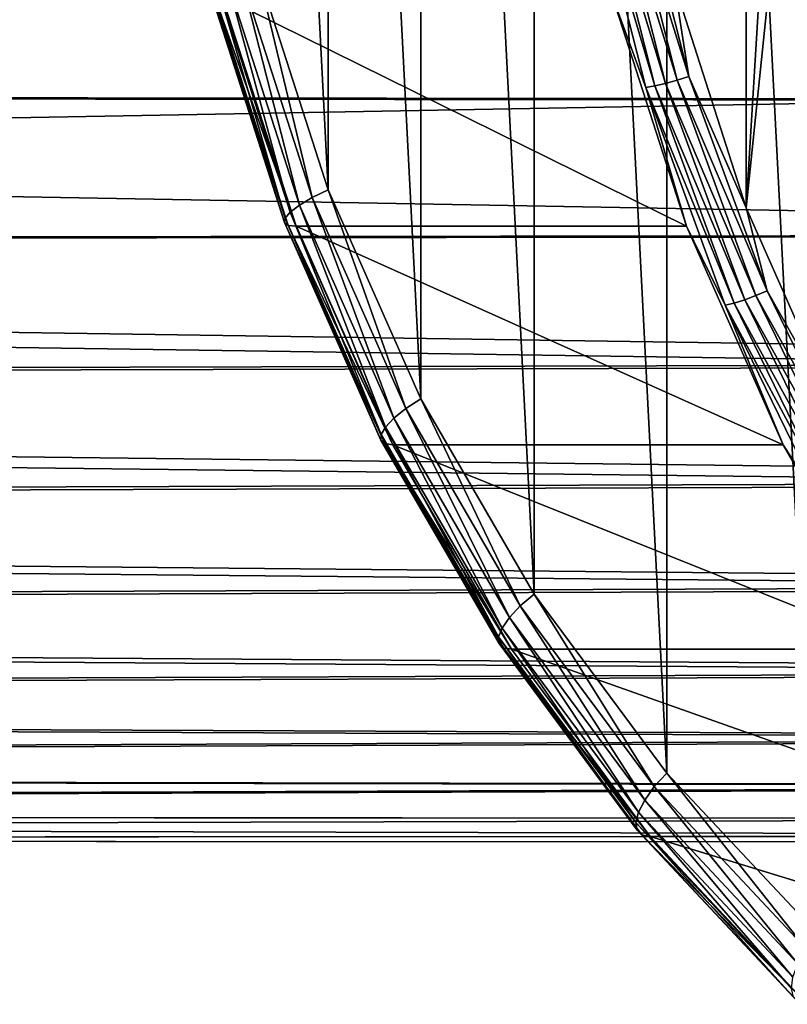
# Model space of a CAD drawing. Header units: metres. Extents: x -27 to 251, y -27 to 27.
# Tile 29 of 53: x 186 to 194, y -17 to -7. Entities that reach past the tile are written whole.
import ezdxf

# ---------------------------------------------------------------- set-up
doc = ezdxf.new("R2010")
doc.units = ezdxf.units.M
doc.layers.add('solid_10271033', color=7, linetype='CONTINUOUS')

msp = doc.modelspace()

# ---------------------------------------------------------------- linework, layer by layer
at = {"layer": 'solid_10271033'}
for points in [[(194.419296, 16.477562, 199.287277), (192.811981, 14.761911, 198.432648), (194.419296, -16.477554, 199.287277)], [(192.811981, 14.761911, 198.432648), (191.391495, 12.846393, 197.677368), (192.811981, -14.761903, 198.432648)], [(192.811981, 14.761911, 198.432648), (192.811981, -14.761903, 198.432648), (194.419296, -16.477554, 199.287277)], [(191.391495, 12.846393, 197.677368), (190.176865, 10.756556, 197.031525), (191.391495, -12.846384, 197.677353)], [(191.391495, 12.846393, 197.677368), (191.391495, -12.846384, 197.677353), (192.811981, -14.761903, 198.432648)], [(190.176865, 10.756556, 197.031525), (189.184753, 8.520943, 196.504013), (190.176849, -10.756545, 197.031525)], [(190.176865, 10.756556, 197.031525), (190.176849, -10.756545, 197.031525), (191.391495, -12.846384, 197.677353)], [(193.660507, -8.71533, 187.105087), (192.887543, -6.310586, 186.694092), (193.660538, 8.715439, 187.105103)], [(193.660507, -8.71533, 187.105087), (193.660538, 8.715439, 187.105103), (194.190292, 0, 187.38678)], [(189.184753, 8.520943, 196.504013), (188.428696, 6.169937, 196.10202), (189.184753, -8.520931, 196.504013)], [(189.184753, 8.520943, 196.504013), (189.184753, -8.520931, 196.504013), (190.176849, -10.756545, 197.031525)], [(188.428696, 6.169937, 196.10202), (188.428696, -6.169926, 196.102005), (189.184753, -8.520931, 196.504013)], [(193.660507, -8.71533, 187.105087), (194.190292, 0, 187.38678), (194.316452, -2.362326, 187.453857)], [(194.674774, -11.002136, 187.644394), (193.660507, -8.71533, 187.105087), (194.316452, -2.362326, 187.453857)], [(192.184891, -4.974175, 186.486557), (192.311447, -4.951116, 186.46373), (192.921341, -7.348747, 186.78801)], [(192.311447, -4.951116, 186.46373), (192.438843, -4.924257, 186.474808), (193.045425, -7.308881, 186.797333)], [(192.921341, -7.348747, 186.78801), (192.311447, -4.951116, 186.46373), (193.045425, -7.308881, 186.797333)], [(193.045425, -7.308881, 186.797333), (192.438843, -4.924257, 186.474808), (192.887543, -6.310586, 186.694092)], [(191.968155, -5.00296, 186.625549), (192.067795, -4.991858, 186.541763), (192.682709, -7.409219, 186.868713)], [(192.584442, -7.425696, 186.953232), (192.229599, -6.45308, 186.910553), (191.968155, -5.00296, 186.625549)], [(192.584442, -7.425696, 186.953232), (191.968155, -5.00296, 186.625549), (192.682709, -7.409219, 186.868713)], [(192.067795, -4.991858, 186.541763), (192.184891, -4.974175, 186.486557), (192.797623, -7.382972, 186.812363)], [(192.682709, -7.409219, 186.868713), (192.067795, -4.991858, 186.541763), (192.797623, -7.382972, 186.812363)], [(192.797623, -7.382972, 186.812363), (192.184891, -4.974175, 186.486557), (192.921341, -7.348747, 186.78801)], [(195.532303, -6.075809, 180.46611), (109.518394, -5.705928, 134.904037), (109.907478, -7.46718, 134.172272)], [(208.921036, -6.075804, 155.285538), (122.660912, -7.46718, 110.186546), (123.050003, -5.705928, 109.454773)], [(196.29335, -7.563751, 180.043533), (195.532303, -6.075809, 180.46611), (109.907478, -7.46718, 134.172272)], [(208.921036, -6.075804, 155.285538), (208.996277, -7.563746, 156.152786), (122.660912, -7.46718, 110.186546)], [(189.014847, -8.603417, 196.385559), (188.428696, -6.169926, 196.102005), (188.252045, -6.229775, 195.979965)], [(189.014847, -8.603417, 196.385559), (189.184753, -8.520931, 196.504013), (188.428696, -6.169926, 196.102005)], [(188.107666, -6.290477, 195.819611), (188.002975, -6.344937, 195.629044), (188.779877, -8.762458, 196.04213)], [(188.252045, -6.229775, 195.979965), (188.107666, -6.290477, 195.819611), (188.877914, -8.687247, 196.229156)], [(188.877914, -8.687247, 196.229156), (188.107666, -6.290477, 195.819611), (188.779877, -8.762458, 196.04213)], [(189.014847, -8.603417, 196.385559), (188.252045, -6.229775, 195.979965), (188.877914, -8.687247, 196.229156)], [(193.045425, -7.308881, 186.797333), (192.887543, -6.310586, 186.694092), (193.660507, -8.71533, 187.105087)], [(187.943207, -6.390421, 195.417847), (187.931351, -6.424643, 195.19664), (188.718033, -8.872532, 195.614914)], [(187.931351, -6.424643, 195.19664), (187.968033, -6.445882, 194.976532), (188.757309, -8.901864, 195.396194)], [(188.718033, -8.872532, 195.614914), (187.931351, -6.424643, 195.19664), (188.757309, -8.901864, 195.396194)], [(188.002975, -6.344937, 195.629044), (187.943207, -6.390421, 195.417847), (188.725677, -8.825272, 195.833893)], [(188.725677, -8.825272, 195.833893), (187.943207, -6.390421, 195.417847), (188.718033, -8.872532, 195.614914)], [(188.779877, -8.762458, 196.04213), (188.002975, -6.344937, 195.629044), (188.725677, -8.825272, 195.833893)], [(187.968033, -6.445882, 194.976532), (188.0513, -6.453073, 194.768784), (188.841446, -8.911796, 195.188904)], [(188.757309, -8.901864, 195.396194), (187.968033, -6.445882, 194.976532), (188.841446, -8.911796, 195.188904)], [(188.0513, -6.453073, 194.768784), (192.229599, -6.45308, 186.910553), (193.019745, -8.911805, 187.330673)], [(188.841446, -8.911796, 195.188904), (188.0513, -6.453073, 194.768784), (193.019745, -8.911805, 187.330673)], [(192.584442, -7.425696, 186.953232), (193.019745, -8.911805, 187.330673), (192.229599, -6.45308, 186.910553)], [(192.797623, -7.382972, 186.812363), (192.921341, -7.348747, 186.78801), (193.764435, -9.653962, 187.236282)], [(192.921341, -7.348747, 186.78801), (193.045425, -7.308881, 186.797333), (193.883926, -9.601591, 187.243179)], [(193.764435, -9.653962, 187.236282), (192.921341, -7.348747, 186.78801), (193.883926, -9.601591, 187.243179)], [(193.883926, -9.601591, 187.243179), (193.045425, -7.308881, 186.797333), (193.660507, -8.71533, 187.105087)], [(196.29335, -7.563751, 180.043533), (109.907478, -7.46718, 134.172272), (110.397133, -9.110671, 133.251358)], [(209.072067, -9.011544, 157.23291), (122.171257, -9.110671, 111.107452), (122.660912, -7.46718, 110.186546)], [(208.996277, -7.563746, 156.152786), (209.072067, -9.011544, 157.23291), (122.660912, -7.46718, 110.186546)], [(192.584442, -7.425696, 186.953232), (192.682709, -7.409219, 186.868713), (193.53273, -9.733404, 187.320679)], [(193.436356, -9.755051, 187.406189), (193.019745, -8.911805, 187.330673), (192.584442, -7.425696, 186.953232)], [(193.436356, -9.755051, 187.406189), (192.584442, -7.425696, 186.953232), (193.53273, -9.733404, 187.320679)], [(192.682709, -7.409219, 186.868713), (192.797623, -7.382972, 186.812363), (193.644638, -9.698924, 187.262726)], [(193.53273, -9.733404, 187.320679), (192.682709, -7.409219, 186.868713), (193.644638, -9.698924, 187.262726)], [(193.644638, -9.698924, 187.262726), (192.797623, -7.382972, 186.812363), (193.764435, -9.653962, 187.236282)], [(197.231201, -9.011549, 179.502365), (196.29335, -7.563751, 180.043533), (110.397133, -9.110671, 133.251358)], [(190.015808, -10.860713, 196.917786), (189.184753, -8.520931, 196.504013), (189.014847, -8.603417, 196.385559)], [(190.015808, -10.860713, 196.917786), (190.176849, -10.756545, 197.031525), (189.184753, -8.520931, 196.504013)], [(189.014847, -8.603417, 196.385559), (188.877914, -8.687247, 196.229156), (189.888626, -10.966537, 196.766556)], [(190.015808, -10.860713, 196.917786), (189.014847, -8.603417, 196.385559), (189.888626, -10.966537, 196.766556)], [(188.877914, -8.687247, 196.229156), (188.779877, -8.762458, 196.04213), (189.799347, -11.061481, 196.584183)], [(189.888626, -10.966537, 196.766556), (188.877914, -8.687247, 196.229156), (189.799347, -11.061481, 196.584183)], [(193.883926, -9.601591, 187.243179), (193.660507, -8.71533, 187.105087), (194.674774, -11.002136, 187.644394)], [(188.725677, -8.825272, 195.833893), (188.718033, -8.872532, 195.614914), (189.75029, -11.200436, 196.163788)], [(188.779877, -8.762458, 196.04213), (188.725677, -8.825272, 195.833893), (189.752457, -11.140776, 196.379837)], [(189.752457, -11.140776, 196.379837), (188.725677, -8.825272, 195.833893), (189.75029, -11.200436, 196.163788)], [(189.799347, -11.061481, 196.584183), (188.779877, -8.762458, 196.04213), (189.752457, -11.140776, 196.379837)], [(188.718033, -8.872532, 195.614914), (188.757309, -8.901864, 195.396194), (189.792999, -11.237464, 195.946869)], [(189.75029, -11.200436, 196.163788), (188.718033, -8.872532, 195.614914), (189.792999, -11.237464, 195.946869)], [(188.757309, -8.901864, 195.396194), (188.841446, -8.911796, 195.188904), (189.878281, -11.250001, 195.740204)], [(189.792999, -11.237464, 195.946869), (188.757309, -8.901864, 195.396194), (189.878281, -11.250001, 195.740204)], [(188.841446, -8.911796, 195.188904), (193.019745, -8.911805, 187.330673), (194.056595, -11.250012, 187.881973)], [(189.878281, -11.250001, 195.740204), (188.841446, -8.911796, 195.188904), (194.056595, -11.250012, 187.881973)], [(193.436356, -9.755051, 187.406189), (194.056595, -11.250012, 187.881973), (193.019745, -8.911805, 187.330673)], [(198.333801, -10.389866, 178.832535), (197.231201, -9.011549, 179.502365), (110.397133, -9.110671, 133.251358)], [(209.072067, -9.011544, 157.23291), (209.133316, -10.389862, 158.521576), (122.171257, -9.110671, 111.107452)], [(198.333801, -10.389866, 178.832535), (110.397133, -9.110671, 133.251358), (110.97963, -10.61048, 132.155838)], [(209.133316, -10.389862, 158.521576), (121.58876, -10.61048, 112.202965), (122.171257, -9.110671, 111.107452)], [(193.644638, -9.698924, 187.262726), (193.764435, -9.653962, 187.236282), (194.830109, -11.837774, 187.802917)], [(193.764435, -9.653962, 187.236282), (193.883926, -9.601591, 187.243179), (194.943817, -11.773556, 187.806732)], [(194.830109, -11.837774, 187.802917), (193.764435, -9.653962, 187.236282), (194.943817, -11.773556, 187.806732)], [(194.943817, -11.773556, 187.806732), (193.883926, -9.601591, 187.243179), (194.674774, -11.002136, 187.644394)], [(193.436356, -9.755051, 187.406189), (193.53273, -9.733404, 187.320679), (194.607178, -11.935186, 187.891968)], [(194.513184, -11.961729, 187.97876), (194.056595, -11.250012, 187.881973), (193.436356, -9.755051, 187.406189)], [(194.513184, -11.961729, 187.97876), (193.436356, -9.755051, 187.406189), (194.607178, -11.935186, 187.891968)], [(193.53273, -9.733404, 187.320679), (193.644638, -9.698924, 187.262726), (194.715271, -11.892906, 187.831985)], [(194.607178, -11.935186, 187.891968), (193.53273, -9.733404, 187.320679), (194.715271, -11.892906, 187.831985)], [(194.715271, -11.892906, 187.831985), (193.644638, -9.698924, 187.262726), (194.830109, -11.837774, 187.802917)], [(199.567413, -11.657471, 178.03096), (198.333801, -10.389866, 178.832535), (110.97963, -10.61048, 132.155838)], [(209.133316, -10.389862, 158.521576), (209.158615, -11.657473, 159.992523), (121.58876, -10.61048, 112.202965)], [(199.567413, -11.657471, 178.03096), (110.97963, -10.61048, 132.155838), (111.645782, -11.942955, 130.902985)], [(209.158615, -11.657473, 159.992523), (120.922607, -11.942955, 113.455818), (121.58876, -10.61048, 112.202965)], [(191.241379, -12.971137, 197.569427), (190.176849, -10.756545, 197.031525), (190.015808, -10.860713, 196.917786)], [(191.241379, -12.971137, 197.569427), (191.391495, -12.846384, 197.677353), (190.176849, -10.756545, 197.031525)], [(190.015808, -10.860713, 196.917786), (189.888626, -10.966537, 196.766556), (191.126144, -13.097524, 197.424561)], [(191.241379, -12.971137, 197.569427), (190.015808, -10.860713, 196.917786), (191.126144, -13.097524, 197.424561)], [(189.888626, -10.966537, 196.766556), (189.799347, -11.061481, 196.584183), (191.047577, -13.210917, 197.247879)], [(191.126144, -13.097524, 197.424561), (189.888626, -10.966537, 196.766556), (191.047577, -13.210917, 197.247879)], [(189.752457, -11.140776, 196.379837), (189.75029, -11.200436, 196.163788), (191.014206, -13.376873, 196.835815)], [(189.799347, -11.061481, 196.584183), (189.752457, -11.140776, 196.379837), (191.009628, -13.30562, 197.048294)], [(191.009628, -13.30562, 197.048294), (189.752457, -11.140776, 196.379837), (191.014206, -13.376873, 196.835815)], [(191.047577, -13.210917, 197.247879), (189.799347, -11.061481, 196.584183), (191.009628, -13.30562, 197.048294)], [(189.75029, -11.200436, 196.163788), (189.792999, -11.237464, 195.946869), (191.061081, -13.421096, 196.621124)], [(191.014206, -13.376873, 196.835815), (189.75029, -11.200436, 196.163788), (191.061081, -13.421096, 196.621124)], [(189.792999, -11.237464, 195.946869), (189.878281, -11.250001, 195.740204), (191.147797, -13.436069, 196.415207)], [(191.061081, -13.421096, 196.621124), (189.792999, -11.237464, 195.946869), (191.147797, -13.436069, 196.415207)], [(189.878281, -11.250001, 195.740204), (194.056595, -11.250012, 187.881973), (195.326096, -13.436083, 188.556976)], [(191.147797, -13.436069, 196.415207), (189.878281, -11.250001, 195.740204), (195.326096, -13.436083, 188.556976)], [(194.513184, -11.961729, 187.97876), (195.326096, -13.436083, 188.556976), (194.056595, -11.250012, 187.881973)], [(200.871063, -12.767589, 177.108261), (199.567413, -11.657471, 178.03096), (111.645782, -11.942955, 130.902985)], [(209.158615, -11.657473, 159.992523), (209.12265, -12.767594, 161.589279), (120.922607, -11.942955, 113.455818)], [(200.871063, -12.767589, 177.108261), (111.645782, -11.942955, 130.902985), (112.385086, -13.087083, 129.512558)], [(209.12265, -12.767594, 161.589279), (120.183304, -13.087083, 114.846245), (120.922607, -11.942955, 113.455818)], [(202.166473, -13.683422, 176.089996), (200.871063, -12.767589, 177.108261), (112.385086, -13.087083, 129.512558)], [(209.12265, -12.767594, 161.589279), (209.002869, -13.683423, 163.23262), (120.183304, -13.087083, 114.846245)], [(192.674988, -14.906148, 198.331696), (191.391495, -12.846384, 197.677353), (191.241379, -12.971137, 197.569427)], [(192.674988, -14.906148, 198.331696), (192.811981, -14.761903, 198.432648), (191.391495, -12.846384, 197.677353)], [(191.241379, -12.971137, 197.569427), (191.126144, -13.097524, 197.424561), (192.57373, -15.051389, 198.194244)], [(192.674988, -14.906148, 198.331696), (191.241379, -12.971137, 197.569427), (192.57373, -15.051389, 198.194244)], [(202.166473, -13.683422, 176.089996), (112.385086, -13.087083, 129.512558), (113.185883, -14.024819, 128.006485)], [(209.002869, -13.683423, 163.23262), (119.382515, -14.024819, 116.352325), (120.183304, -13.087083, 114.846245)], [(191.126144, -13.097524, 197.424561), (191.047577, -13.210917, 197.247879), (192.50769, -15.181699, 198.024231)], [(192.57373, -15.051389, 198.194244), (191.126144, -13.097524, 197.424561), (192.50769, -15.181699, 198.024231)], [(191.047577, -13.210917, 197.247879), (191.009628, -13.30562, 197.048294), (192.480209, -15.290528, 197.830215)], [(192.50769, -15.181699, 198.024231), (191.047577, -13.210917, 197.247879), (192.480209, -15.290528, 197.830215)], [(191.009628, -13.30562, 197.048294), (191.014206, -13.376873, 196.835815), (192.492661, -15.372411, 197.621918)], [(192.480209, -15.290528, 197.830215), (191.009628, -13.30562, 197.048294), (192.492661, -15.372411, 197.621918)], [(191.014206, -13.376873, 196.835815), (191.061081, -13.421096, 196.621124), (192.544418, -15.423231, 197.409836)], [(192.492661, -15.372411, 197.621918), (191.014206, -13.376873, 196.835815), (192.544418, -15.423231, 197.409836)], [(191.061081, -13.421096, 196.621124), (191.147797, -13.436069, 196.415207), (192.632782, -15.440437, 197.204803)], [(192.544418, -15.423231, 197.409836), (191.061081, -13.421096, 196.621124), (192.632782, -15.440437, 197.204803)], [(191.147797, -13.436069, 196.415207), (195.326096, -13.436083, 188.556976), (196.811096, -15.440452, 189.346573)], [(192.632782, -15.440437, 197.204803), (191.147797, -13.436069, 196.415207), (196.811096, -15.440452, 189.346573)], [(203.380905, -14.391248, 175.009979), (202.166473, -13.683422, 176.089996), (113.185883, -14.024819, 128.006485)], [(209.002869, -13.683423, 163.23262), (208.786591, -14.391248, 164.843369), (119.382515, -14.024819, 116.352325)], [(203.380905, -14.391248, 175.009979), (113.185883, -14.024819, 128.006485), (114.035538, -14.741376, 126.408516)], [(208.786591, -14.391248, 164.843369), (118.53286, -14.741376, 117.950294), (119.382515, -14.024819, 116.352325)], [(204.470734, -14.902933, 173.895172), (203.380905, -14.391248, 175.009979), (114.035538, -14.741376, 126.408516)], [(208.786591, -14.391248, 164.843369), (208.471802, -14.902932, 166.37027), (118.53286, -14.741376, 117.950294)], [(204.470734, -14.902933, 173.895172), (114.035538, -14.741376, 126.408516), (114.920662, -15.225452, 124.743851)], [(208.471802, -14.902932, 166.37027), (117.647736, -15.225452, 119.61496), (118.53286, -14.741376, 117.950294)], [(194.297256, -16.639578, 199.194275), (192.811981, -14.761903, 198.432648), (192.674988, -14.906148, 198.331696)], [(194.297256, -16.639578, 199.194275), (194.419296, -16.477554, 199.287277), (192.811981, -14.761903, 198.432648)], [(205.424301, -15.243649, 172.756699), (204.470734, -14.902933, 173.895172), (114.920662, -15.225452, 124.743851)], [(208.471802, -14.902932, 166.37027), (208.061188, -15.243649, 167.797424), (117.647736, -15.225452, 119.61496)], [(192.674988, -14.906148, 198.331696), (192.57373, -15.051389, 198.194244), (194.211792, -16.80171, 199.065231)], [(194.297256, -16.639578, 199.194275), (192.674988, -14.906148, 198.331696), (194.211792, -16.80171, 199.065231)], [(192.57373, -15.051389, 198.194244), (192.50769, -15.181699, 198.024231), (194.159943, -16.947174, 198.902756)], [(194.211792, -16.80171, 199.065231), (192.57373, -15.051389, 198.194244), (194.159943, -16.947174, 198.902756)], [(205.424301, -15.243649, 172.756699), (114.920662, -15.225452, 124.743851), (115.827286, -15.469415, 123.038734)], [(206.248093, -15.437424, 171.592087), (205.424301, -15.243649, 172.756699), (115.827286, -15.469415, 123.038734)], [(207.556335, -15.437423, 169.131622), (116.741112, -15.469415, 121.320076), (117.647736, -15.225452, 119.61496)], [(208.061188, -15.243649, 167.797424), (207.556335, -15.437423, 169.131622), (117.647736, -15.225452, 119.61496)], [(192.50769, -15.181699, 198.024231), (192.480209, -15.290528, 197.830215), (194.144302, -17.068659, 198.715027)], [(194.159943, -16.947174, 198.902756), (192.50769, -15.181699, 198.024231), (194.144302, -17.068659, 198.715027)], [(192.480209, -15.290528, 197.830215), (192.492661, -15.372411, 197.621918), (194.165665, -17.160063, 198.511475)], [(194.144302, -17.068659, 198.715027), (192.480209, -15.290528, 197.830215), (194.165665, -17.160063, 198.511475)], [(192.492661, -15.372411, 197.621918), (192.544418, -15.423231, 197.409836), (194.222961, -17.216793, 198.302338)], [(194.165665, -17.160063, 198.511475), (192.492661, -15.372411, 197.621918), (194.222961, -17.216793, 198.302338)], [(206.954666, -15.500175, 170.38974), (206.248093, -15.437424, 171.592087), (115.827286, -15.469415, 123.038734)], [(206.954666, -15.500175, 170.38974), (115.827286, -15.469415, 123.038734), (116.741112, -15.469415, 121.320076)], [(207.556335, -15.437423, 169.131622), (206.954666, -15.500175, 170.38974), (116.741112, -15.469415, 121.320076)], [(192.544418, -15.423231, 197.409836), (192.632782, -15.440437, 197.204803), (194.313202, -17.236, 198.098297)], [(194.222961, -17.216793, 198.302338), (192.544418, -15.423231, 197.409836), (194.313202, -17.236, 198.098297)], [(192.632782, -15.440437, 197.204803), (196.811096, -15.440452, 189.346573), (198.491516, -17.236015, 190.240067)], [(194.313202, -17.236, 198.098297), (192.632782, -15.440437, 197.204803), (198.491516, -17.236015, 190.240067)]]:
    msp.add_3dface(points, dxfattribs=at)

doc.saveas('drawing.dxf')
